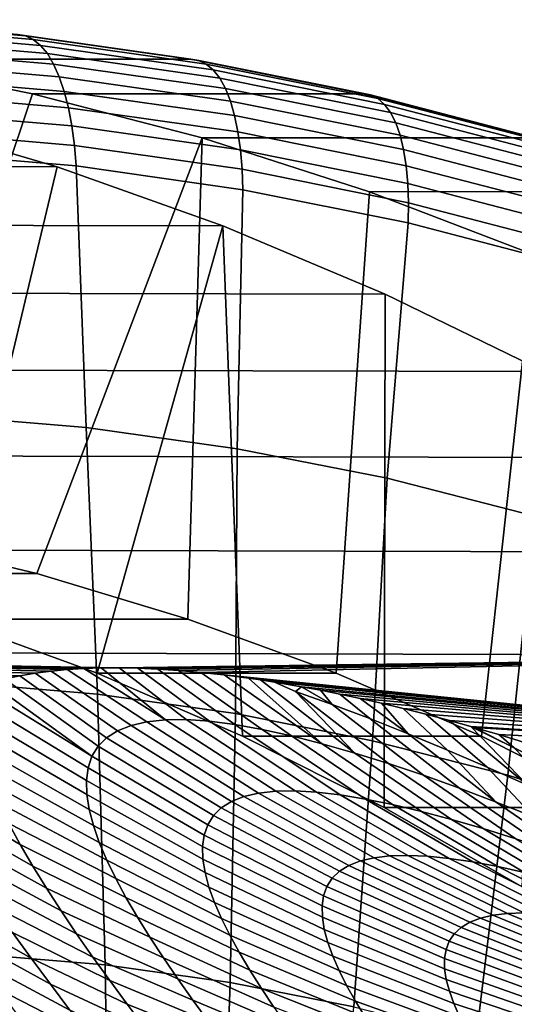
# Model space of a CAD drawing. Header units: metres. Extents: x -248 to 28, y -28 to 28.
# Tile 94 of 256: x -207.27 to -204.09, y 16.13 to 22.47. Entities that reach past the tile are written whole.
import ezdxf

# ---------------------------------------------------------------- set-up
doc = ezdxf.new("R2010")
doc.units = ezdxf.units.M
doc.layers.add('solid_10_061_053_XXX', color=7, linetype='CONTINUOUS')

msp = doc.modelspace()

# ---------------------------------------------------------------- linework, layer by layer
at = {"layer": 'solid_10_061_053_XXX'}
for points in [[(-208.357529, 22.460312, 181.746368), (-207.23584, 22.364767, 181.338104), (-207.287338, 22.372534, 181.194168), (-208.409424, 22.468111, 181.602585)], [(-208.306915, 22.436966, 181.889099), (-207.186371, 22.34152, 181.481247), (-207.23584, 22.364767, 181.338104), (-208.357529, 22.460312, 181.746368)], [(-208.258148, 22.398315, 182.029114), (-207.139542, 22.303034, 181.621964), (-207.186371, 22.34152, 181.481247), (-208.306915, 22.436966, 181.889099)], [(-207.287338, 22.372534, 181.194168), (-206.171631, 22.213539, 180.788086), (-208.298172, 22.213524, 174.94519), (-209.413971, 22.372534, 175.351318)], [(-208.211731, 22.344763, 182.164963), (-207.09581, 22.24971, 181.758789), (-207.139542, 22.303034, 181.621964), (-208.258148, 22.398315, 182.029114)], [(-207.23584, 22.364767, 181.338104), (-206.120499, 22.205828, 180.932159), (-206.171631, 22.213539, 180.788086), (-207.287338, 22.372534, 181.194168)], [(-208.168167, 22.276871, 182.295227), (-207.055634, 22.182106, 181.890289), (-207.09581, 22.24971, 181.758789), (-208.211731, 22.344763, 182.164963)], [(-207.186371, 22.34152, 181.481247), (-206.072205, 22.182745, 181.075729), (-206.120499, 22.205828, 180.932159), (-207.23584, 22.364767, 181.338104)], [(-207.139542, 22.303034, 181.621964), (-206.027283, 22.144533, 181.217148), (-206.072205, 22.182745, 181.075729), (-207.186371, 22.34152, 181.481247)], [(-207.09581, 22.24971, 181.758789), (-205.986206, 22.091589, 181.354935), (-206.027283, 22.144533, 181.217148), (-207.139542, 22.303034, 181.621964)], [(-208.127914, 22.195343, 182.418549), (-207.01944, 22.100925, 182.015106), (-207.055634, 22.182106, 181.890289), (-208.168167, 22.276871, 182.295227)], [(-207.055634, 22.182106, 181.890289), (-205.949402, 22.024464, 181.487656), (-205.986206, 22.091589, 181.354935), (-207.09581, 22.24971, 181.758789)], [(-207.192139, 21.991592, 174.542633), (-208.148468, 19.138311, 174.890701), (-209.14444, 19.315174, 175.253204), (-208.298172, 22.213524, 174.94519)], [(-206.171631, 22.213539, 180.788086), (-205.06543, 21.991577, 180.385468), (-207.192139, 21.991592, 174.542633), (-208.298172, 22.213524, 174.94519)], [(-208.09137, 22.101034, 182.533646), (-206.98761, 22.007017, 182.131912), (-207.01944, 22.100925, 182.015106), (-208.127914, 22.195343, 182.418549)], [(-207.01944, 22.100925, 182.015106), (-205.917267, 21.943861, 181.613937), (-205.949402, 22.024464, 181.487656), (-207.055634, 22.182106, 181.890289)], [(-206.120499, 22.205828, 180.932159), (-205.014694, 21.983942, 180.529678), (-205.06543, 21.991577, 180.385468), (-206.171631, 22.213539, 180.788086)], [(-206.072205, 22.182745, 181.075729), (-204.967545, 21.961092, 180.67366), (-205.014694, 21.983942, 180.529678), (-206.120499, 22.205828, 180.932159)], [(-206.027283, 22.144533, 181.217148), (-204.92453, 21.92326, 180.815781), (-204.967545, 21.961092, 180.67366), (-206.072205, 22.182745, 181.075729)], [(-205.986206, 22.091589, 181.354935), (-204.886093, 21.870846, 180.954529), (-204.92453, 21.92326, 180.815781), (-206.027283, 22.144533, 181.217148)], [(-208.058929, 21.994925, 182.639313), (-206.960464, 21.90136, 182.239502), (-206.98761, 22.007017, 182.131912), (-208.09137, 22.101034, 182.533646)], [(-206.98761, 22.007017, 182.131912), (-205.890121, 21.85062, 181.732452), (-205.917267, 21.943861, 181.613937), (-207.01944, 22.100925, 182.015106)], [(-205.949402, 22.024464, 181.487656), (-204.852631, 21.804392, 181.08847), (-204.886093, 21.870846, 180.954529), (-205.986206, 22.091589, 181.354935)], [(-206.098541, 21.707275, 174.144592), (-207.163055, 18.903301, 174.532043), (-208.148468, 19.138311, 174.890701), (-207.192139, 21.991592, 174.542633)], [(-208.03093, 21.878124, 182.734451), (-206.938293, 21.785057, 182.336761), (-206.960464, 21.90136, 182.239502), (-208.058929, 21.994925, 182.639313)], [(-205.06543, 21.991577, 180.385468), (-203.971909, 21.707277, 179.987457), (-206.098541, 21.707275, 174.144592), (-207.192139, 21.991592, 174.542633)], [(-206.960464, 21.90136, 182.239502), (-205.86824, 21.745714, 181.841965), (-205.890121, 21.85062, 181.732452), (-206.98761, 22.007017, 182.131912)], [(-205.917267, 21.943861, 181.613937), (-204.824509, 21.724594, 181.216217), (-204.852631, 21.804392, 181.08847), (-205.949402, 22.024464, 181.487656)], [(-205.014694, 21.983942, 180.529678), (-203.921555, 21.699741, 180.131805), (-203.971909, 21.707277, 179.987457), (-205.06543, 21.991577, 180.385468)], [(-205.890121, 21.85062, 181.732452), (-204.802002, 21.632284, 181.336411), (-204.824509, 21.724594, 181.216217), (-205.917267, 21.943861, 181.613937)], [(-204.967545, 21.961092, 180.67366), (-203.875549, 21.677187, 180.276199), (-203.921555, 21.699741, 180.131805), (-205.014694, 21.983942, 180.529678)], [(-204.92453, 21.92326, 180.815781), (-203.834412, 21.639845, 180.419006), (-203.875549, 21.677187, 180.276199), (-204.967545, 21.961092, 180.67366)], [(-204.886093, 21.870846, 180.954529), (-203.798584, 21.588106, 180.558701), (-203.834412, 21.639845, 180.419006), (-204.92453, 21.92326, 180.815781)], [(-208.00766, 21.75185, 182.818054), (-206.921341, 21.659321, 182.422668), (-206.938293, 21.785057, 182.336761), (-208.03093, 21.878124, 182.734451)], [(-206.938293, 21.785057, 182.336761), (-205.851883, 21.630236, 181.941345), (-205.86824, 21.745714, 181.841965), (-206.960464, 21.90136, 182.239502)], [(-204.852631, 21.804392, 181.08847), (-203.768417, 21.522512, 180.693848), (-203.798584, 21.588106, 180.558701), (-204.886093, 21.870846, 180.954529)], [(-220.319107, 21.855814, 136.753342), (-208.116165, 21.839777, 170.090149), (-207.032303, 21.521244, 169.695648), (-219.233185, 21.540352, 136.358109)], [(-208.702301, 18.903343, 170.303482), (-207.730255, 18.610832, 169.949692), (-207.032303, 21.521244, 169.695648), (-208.116165, 21.839777, 170.090149)], [(-205.86824, 21.745714, 181.841965), (-204.785355, 21.528427, 181.44783), (-204.802002, 21.632284, 181.336411), (-205.890121, 21.85062, 181.732452)], [(-204.824509, 21.724594, 181.216217), (-203.744263, 21.443747, 180.823029), (-203.768417, 21.522512, 180.693848), (-204.852631, 21.804392, 181.08847)], [(-208.00766, 21.75185, 182.818054), (-207.98941, 21.618793, 182.88858), (-206.909714, 21.526821, 182.495605), (-206.921341, 21.659321, 182.422668)], [(-206.921341, 21.659321, 182.422668), (-205.841187, 21.505394, 182.029526), (-205.851883, 21.630236, 181.941345), (-206.938293, 21.785057, 182.336761)], [(-205.851883, 21.630236, 181.941345), (-204.774734, 21.414103, 181.549286), (-204.785355, 21.528427, 181.44783), (-205.86824, 21.745714, 181.841965)], [(-206.098541, 21.707275, 174.144592), (-206.191345, 18.610897, 174.178375), (-207.163055, 18.903301, 174.532043)], [(-205.020767, 21.361437, 173.752319), (-205.236221, 18.261953, 173.830734), (-206.191345, 18.610897, 174.178375), (-206.098541, 21.707275, 174.144592)], [(-203.971909, 21.707277, 179.987457), (-202.894165, 21.361446, 179.595184), (-205.020767, 21.361437, 173.752319), (-206.098541, 21.707275, 174.144592)], [(-204.802002, 21.632284, 181.336411), (-203.726349, 21.352631, 180.944916), (-203.744263, 21.443747, 180.823029), (-204.824509, 21.724594, 181.216217)], [(-207.82547, 19.925571, 183.65506), (-206.846878, 19.843613, 183.298889), (-206.909714, 21.526821, 182.495605), (-207.98941, 21.618793, 182.88858)], [(-206.921341, 21.659321, 182.422668), (-206.909714, 21.526821, 182.495605), (-205.836212, 21.373837, 182.104874), (-205.841187, 21.505394, 182.029526)], [(-205.841187, 21.505394, 182.029526), (-204.770264, 21.290508, 181.63974), (-204.774734, 21.414103, 181.549286), (-205.851883, 21.630236, 181.941345)], [(-204.785355, 21.528427, 181.44783), (-203.714859, 21.250114, 181.058197), (-203.726349, 21.352631, 180.944916), (-204.802002, 21.632284, 181.336411)], [(-219.233185, 21.540352, 136.358109), (-207.032303, 21.521244, 169.695648), (-205.965668, 21.141769, 169.307434), (-218.164627, 21.163853, 135.969177)], [(-207.730255, 18.610832, 169.949692), (-206.775497, 18.26203, 169.602188), (-205.965668, 21.141769, 169.307434), (-207.032303, 21.521244, 169.695648)], [(-206.846878, 19.843613, 183.298889), (-205.873657, 19.707262, 182.944672), (-205.836212, 21.373837, 182.104874), (-206.909714, 21.526821, 182.495605)], [(-204.770264, 21.290508, 181.63974), (-205.841187, 21.505394, 182.029526), (-205.836212, 21.373837, 182.104874), (-204.771896, 21.160275, 181.717499)], [(-204.774734, 21.414103, 181.549286), (-203.70993, 21.13727, 181.161728), (-203.714859, 21.250114, 181.058197), (-204.785355, 21.528427, 181.44783)], [(-205.873657, 19.707262, 182.944672), (-204.908478, 19.516897, 182.593369), (-204.771896, 21.160275, 181.717499), (-205.836212, 21.373837, 182.104874)], [(-203.961868, 20.955067, 173.366913), (-204.30069, 17.85759, 173.490234), (-205.236221, 18.261953, 173.830734), (-205.020767, 21.361437, 173.752319)], [(-202.894165, 21.361446, 179.595184), (-201.835236, 20.955065, 179.209763), (-203.961868, 20.955067, 173.366913), (-205.020767, 21.361437, 173.752319)], [(-204.770264, 21.290508, 181.63974), (-203.711609, 21.015272, 181.254425), (-203.70993, 21.13727, 181.161728), (-204.774734, 21.414103, 181.549286)], [(-203.711609, 21.015272, 181.254425), (-204.770264, 21.290508, 181.63974), (-204.771896, 21.160275, 181.717499), (-203.719742, 20.886726, 181.334549)], [(-218.164627, 21.163853, 135.969177), (-205.965668, 21.141769, 169.307434), (-204.919525, 20.702475, 168.926666), (-217.116409, 20.727367, 135.587662)], [(-206.775497, 18.26203, 169.602188), (-205.839752, 17.857574, 169.261597), (-205.965668, 21.141769, 169.307434)], [(-205.839752, 17.857574, 169.261597), (-204.926483, 17.398935, 168.929199), (-204.919525, 20.702475, 168.926666), (-205.965668, 21.141769, 169.307434)], [(-204.908478, 19.516897, 182.593369), (-203.953995, 19.273037, 182.245956), (-203.719742, 20.886726, 181.334549), (-204.771896, 21.160275, 181.717499)], [(-202.924759, 20.489277, 172.989426), (-203.387451, 17.398964, 173.157837), (-204.30069, 17.85759, 173.490234), (-203.961868, 20.955067, 173.366913)], [(-217.116409, 20.727367, 135.587662), (-204.919525, 20.702475, 168.926666), (-203.896973, 20.204691, 168.554489), (-216.091476, 20.232119, 135.214615)], [(-204.926483, 17.398935, 168.929199), (-204.038544, 16.887571, 168.606018), (-203.896973, 20.204691, 168.554489), (-204.919525, 20.702475, 168.926666)], [(-216.091476, 20.232119, 135.214615), (-203.896973, 20.204691, 168.554489), (-202.900574, 19.649662, 168.191833), (-215.092728, 19.679502, 134.851089)], [(-207.666428, 18.201849, 184.356125), (-206.772491, 18.12698, 184.030762), (-206.846878, 19.843613, 183.298889), (-207.82547, 19.925571, 183.65506)], [(-206.772491, 18.12698, 184.030762), (-205.883469, 18.002426, 183.707184), (-205.873657, 19.707262, 182.944672), (-206.846878, 19.843613, 183.298889)], [(-205.883469, 18.002426, 183.707184), (-205.001785, 17.828527, 183.386276), (-204.908478, 19.516897, 182.593369), (-205.873657, 19.707262, 182.944672)], [(-215.092728, 19.679502, 134.851089), (-202.900574, 19.649662, 168.191833), (-201.933365, 19.039062, 167.839798), (-214.123169, 19.071201, 134.498215)], [(-205.001785, 17.828527, 183.386276), (-204.129868, 17.605764, 183.068924), (-203.953995, 19.273037, 182.245956), (-204.908478, 19.516897, 182.593369)], [(-204.129868, 17.605764, 183.068924), (-203.270096, 17.334743, 182.755997), (-203.012802, 18.976351, 181.903397), (-203.953995, 19.273037, 182.245956)], [(-208.148468, 19.138311, 174.890701), (-207.163055, 18.903301, 174.532043), (-208.702301, 18.903343, 170.303482), (-209.687408, 19.138281, 170.662033)], [(-214.123169, 19.071201, 134.498215), (-201.933365, 19.039062, 167.839798), (-200.998032, 18.374611, 167.499359), (-213.185272, 18.408754, 134.156845)], [(-207.163055, 18.903301, 174.532043), (-206.191345, 18.610897, 174.178375), (-207.730255, 18.610832, 169.949692), (-208.702301, 18.903343, 170.303482)], [(-206.191345, 18.610897, 174.178375), (-205.236221, 18.261953, 173.830734), (-206.775497, 18.26203, 169.602188), (-207.730255, 18.610832, 169.949692)], [(-206.634018, 18.297245, 151.696548), (-213.185272, 18.408754, 134.156845), (-200.998032, 18.374611, 167.499359)], [(-207.273499, 18.246824, 149.734406), (-207.371307, 18.226599, 149.383881), (-213.185272, 18.408754, 134.156845)], [(-207.173645, 18.2633, 150.075623), (-207.273499, 18.246824, 149.734406), (-213.185272, 18.408754, 134.156845)], [(-207.071579, 18.276279, 150.408859), (-207.173645, 18.2633, 150.075623), (-213.185272, 18.408754, 134.156845)], [(-206.967484, 18.286097, 150.734863), (-207.071579, 18.276279, 150.408859), (-213.185272, 18.408754, 134.156845)], [(-206.860214, 18.292812, 151.056961), (-206.967484, 18.286097, 150.734863), (-213.185272, 18.408754, 134.156845)], [(-206.749527, 18.296469, 151.376007), (-206.860214, 18.292812, 151.056961), (-213.185272, 18.408754, 134.156845)], [(-206.634018, 18.297245, 151.696548), (-206.749527, 18.296469, 151.376007), (-213.185272, 18.408754, 134.156845)], [(-206.513336, 18.295095, 152.019318), (-206.634018, 18.297245, 151.696548), (-200.998032, 18.374611, 167.499359)], [(-206.385544, 18.289661, 152.348267), (-206.513336, 18.295095, 152.019318), (-200.998032, 18.374611, 167.499359)], [(-206.250626, 18.280802, 152.682831), (-206.385544, 18.289661, 152.348267), (-200.998032, 18.374611, 167.499359)], [(-206.108154, 18.268223, 153.023041), (-206.250626, 18.280802, 152.682831), (-200.998032, 18.374611, 167.499359)], [(-206.108154, 18.268223, 153.023041), (-200.998032, 18.374611, 167.499359), (-200.09726, 17.658192, 167.171509)], [(-206.714478, 17.847565, 149.570053), (-207.273499, 18.246824, 149.734406), (-207.173645, 18.2633, 150.075623), (-206.643753, 17.892578, 149.952988)], [(-206.557037, 17.927059, 150.335312), (-206.643753, 17.892578, 149.952988), (-207.173645, 18.2633, 150.075623), (-207.071579, 18.276279, 150.408859)], [(-206.454407, 17.950583, 150.715637), (-206.557037, 17.927059, 150.335312), (-207.071579, 18.276279, 150.408859), (-206.967484, 18.286097, 150.734863)], [(-206.335693, 17.962831, 151.092422), (-206.454407, 17.950583, 150.715637), (-206.967484, 18.286097, 150.734863), (-206.860214, 18.292812, 151.056961)], [(-206.335693, 17.962831, 151.092422), (-206.860214, 18.292812, 151.056961), (-206.749527, 18.296469, 151.376007)], [(-205.236221, 18.261953, 173.830734), (-204.30069, 17.85759, 173.490234), (-205.839752, 17.857574, 169.261597), (-206.775497, 18.26203, 169.602188)], [(-206.335693, 17.962831, 151.092422), (-206.749527, 18.296469, 151.376007), (-206.634018, 18.297245, 151.696548), (-206.201157, 17.963722, 151.464279)], [(-206.201157, 17.963722, 151.464279), (-206.634018, 18.297245, 151.696548), (-206.513336, 18.295095, 152.019318), (-206.051987, 17.953449, 151.830063)], [(-205.888794, 17.932365, 152.188507), (-206.051987, 17.953449, 151.830063), (-206.513336, 18.295095, 152.019318), (-206.385544, 18.289661, 152.348267)], [(-205.712479, 17.900888, 152.538605), (-205.888794, 17.932365, 152.188507), (-206.385544, 18.289661, 152.348267), (-206.250626, 18.280802, 152.682831)], [(-205.524323, 17.859518, 152.879486), (-205.712479, 17.900888, 152.538605), (-206.250626, 18.280802, 152.682831), (-206.108154, 18.268223, 153.023041)], [(-205.958023, 18.251694, 153.368423), (-206.108154, 18.268223, 153.023041), (-200.09726, 17.658192, 167.171509)], [(-205.325394, 17.80879, 153.210403), (-205.524323, 17.859518, 152.879486), (-206.108154, 18.268223, 153.023041), (-205.958023, 18.251694, 153.368423)], [(-205.800156, 18.231077, 153.718674), (-205.958023, 18.251694, 153.368423), (-200.09726, 17.658192, 167.171509)], [(-205.325394, 17.80879, 153.210403), (-205.958023, 18.251694, 153.368423), (-205.800156, 18.231077, 153.718674)], [(-206.772491, 18.12698, 184.030762), (-207.666428, 18.201849, 184.356125), (-207.530869, 16.45273, 184.996597), (-206.722839, 16.385056, 184.702499)], [(-206.809189, 17.727844, 148.807617), (-207.541672, 18.179449, 148.726059), (-207.466629, 18.202213, 149.023636)], [(-206.809189, 17.727844, 148.807617), (-207.466629, 18.202213, 149.023636), (-207.371307, 18.226599, 149.383881), (-206.769501, 17.792473, 149.187836)], [(-206.769501, 17.792473, 149.187836), (-207.371307, 18.226599, 149.383881), (-207.273499, 18.246824, 149.734406), (-206.714478, 17.847565, 149.570053)], [(-205.724228, 18.220005, 153.882538), (-205.800156, 18.231077, 153.718674), (-200.09726, 17.658192, 167.171509)], [(-205.116699, 17.749201, 153.530731), (-205.325394, 17.80879, 153.210403), (-205.800156, 18.231077, 153.718674), (-205.724228, 18.220005, 153.882538)], [(-205.633942, 18.205904, 154.073761), (-205.724228, 18.220005, 153.882538), (-200.09726, 17.658192, 167.171509)], [(-205.116699, 17.749201, 153.530731), (-205.724228, 18.220005, 153.882538), (-205.633942, 18.205904, 154.073761), (-205.496857, 18.145353, 154.205917)], [(-205.45929, 18.176043, 154.433701), (-205.633942, 18.205904, 154.073761), (-200.09726, 17.658192, 167.171509)], [(-205.496857, 18.145353, 154.205917), (-205.633942, 18.205904, 154.073761), (-205.45929, 18.176043, 154.433701)], [(-206.809189, 17.727844, 148.807617), (-206.834106, 17.654266, 148.430573), (-207.563522, 18.095358, 148.328796), (-207.541672, 18.179449, 148.726059)], [(-205.883469, 18.002426, 183.707184), (-206.772491, 18.12698, 184.030762), (-206.722839, 16.385056, 184.702499), (-205.91925, 16.272472, 184.410019)], [(-205.496857, 18.145353, 154.205917), (-205.45929, 18.176043, 154.433701), (-205.261429, 18.061783, 154.515305)], [(-205.496857, 18.145353, 154.205917), (-204.899292, 17.681295, 153.83989), (-205.116699, 17.749201, 153.530731)], [(-205.496857, 18.145353, 154.205917), (-205.261429, 18.061783, 154.515305), (-204.674164, 17.605629, 154.137558), (-204.899292, 17.681295, 153.83989)], [(-205.337418, 18.153135, 154.676895), (-205.45929, 18.176043, 154.433701), (-200.09726, 17.658192, 167.171509)], [(-205.261429, 18.061783, 154.515305), (-205.45929, 18.176043, 154.433701), (-205.337418, 18.153135, 154.676895)], [(-205.211395, 18.127901, 154.922577), (-205.337418, 18.153135, 154.676895), (-200.09726, 17.658192, 167.171509)], [(-205.019348, 17.970558, 154.812073), (-205.261429, 18.061783, 154.515305), (-205.337418, 18.153135, 154.676895), (-205.211395, 18.127901, 154.922577)], [(-205.080627, 18.099983, 155.171082), (-205.211395, 18.127901, 154.922577), (-200.09726, 17.658192, 167.171509)], [(-204.771622, 17.872326, 155.096069), (-205.019348, 17.970558, 154.812073), (-205.211395, 18.127901, 154.922577), (-205.080627, 18.099983, 155.171082)], [(-206.834106, 17.654266, 148.430573), (-206.844971, 17.57235, 148.057648), (-207.569901, 18.002007, 147.937698), (-207.563522, 18.095358, 148.328796)], [(-205.261429, 18.061783, 154.515305), (-205.019348, 17.970558, 154.812073), (-204.442368, 17.522772, 154.423523), (-204.674164, 17.605629, 154.137558)], [(-204.944687, 18.069143, 155.422775), (-205.080627, 18.099983, 155.171082), (-200.09726, 17.658192, 167.171509)], [(-204.771622, 17.872326, 155.096069), (-205.080627, 18.099983, 155.171082), (-204.944687, 18.069143, 155.422775)], [(-204.803772, 18.035448, 155.67749), (-204.944687, 18.069143, 155.422775), (-200.09726, 17.658192, 167.171509)], [(-204.771622, 17.872326, 155.096069), (-204.944687, 18.069143, 155.422775), (-204.803772, 18.035448, 155.67749), (-204.519196, 17.767681, 155.367279)], [(-206.844971, 17.57235, 148.057648), (-206.842361, 17.48275, 147.689774), (-207.562195, 17.900501, 147.552811), (-207.569901, 18.002007, 147.937698)], [(-205.001785, 17.828527, 183.386276), (-205.883469, 18.002426, 183.707184), (-205.91925, 16.272472, 184.410019), (-205.122284, 16.115284, 184.119949)], [(-204.657562, 17.998482, 155.934738), (-204.803772, 18.035448, 155.67749), (-200.09726, 17.658192, 167.171509)], [(-204.262939, 17.657213, 155.625809), (-204.519196, 17.767681, 155.367279), (-204.803772, 18.035448, 155.67749), (-204.657562, 17.998482, 155.934738)], [(-204.505508, 17.958061, 156.19545), (-204.657562, 17.998482, 155.934738), (-200.09726, 17.658192, 167.171509)], [(-204.003723, 17.541494, 155.871826), (-204.262939, 17.657213, 155.625809), (-204.657562, 17.998482, 155.934738), (-204.505508, 17.958061, 156.19545)], [(-205.735229, 17.490665, 150.511002), (-205.83017, 17.468645, 150.154449), (-206.557037, 17.927059, 150.335312), (-206.454407, 17.950583, 150.715637)], [(-205.625351, 17.502739, 150.864182), (-205.735229, 17.490665, 150.511002), (-206.454407, 17.950583, 150.715637), (-206.335693, 17.962831, 151.092422)], [(-205.500793, 17.504795, 151.212799), (-205.625351, 17.502739, 150.864182), (-206.335693, 17.962831, 151.092422), (-206.201157, 17.963722, 151.464279)], [(-205.362564, 17.496981, 151.555969), (-205.500793, 17.504795, 151.212799), (-206.201157, 17.963722, 151.464279), (-206.051987, 17.953449, 151.830063)], [(-205.211166, 17.479582, 151.892609), (-205.362564, 17.496981, 151.555969), (-206.051987, 17.953449, 151.830063), (-205.888794, 17.932365, 152.188507)], [(-205.04744, 17.452938, 152.221832), (-205.211166, 17.479582, 151.892609), (-205.888794, 17.932365, 152.188507), (-205.712479, 17.900888, 152.538605)], [(-205.019348, 17.970558, 154.812073), (-204.771622, 17.872326, 155.096069), (-204.204849, 17.433306, 154.697601), (-204.442368, 17.522772, 154.423523)], [(-204.368607, 17.92004, 156.424744), (-204.505508, 17.958061, 156.19545), (-200.09726, 17.658192, 167.171509)], [(-204.003723, 17.541494, 155.871826), (-204.505508, 17.958061, 156.19545), (-204.368607, 17.92004, 156.424744)], [(-206.842361, 17.48275, 147.689774), (-206.827026, 17.386122, 147.327621), (-207.541275, 17.791573, 147.17485), (-207.562195, 17.900501, 147.552811)], [(-205.9104, 17.436943, 149.795868), (-205.97583, 17.39592, 149.436447), (-206.714478, 17.847565, 149.570053), (-206.643753, 17.892578, 149.952988)], [(-205.83017, 17.468645, 150.154449), (-205.9104, 17.436943, 149.795868), (-206.643753, 17.892578, 149.952988), (-206.557037, 17.927059, 150.335312)], [(-204.872482, 17.417459, 152.542908), (-205.04744, 17.452938, 152.221832), (-205.712479, 17.900888, 152.538605), (-205.524323, 17.859518, 152.879486)], [(-204.771622, 17.872326, 155.096069), (-204.519196, 17.767681, 155.367279), (-204.204849, 17.433306, 154.697601)], [(-204.348511, 17.914326, 156.457932), (-204.368607, 17.92004, 156.424744), (-200.09726, 17.658192, 167.171509)], [(-204.089233, 17.78318, 156.665543), (-204.368607, 17.92004, 156.424744), (-204.348511, 17.914326, 156.457932)], [(-204.089233, 17.78318, 156.665543), (-203.742279, 17.421059, 156.105606), (-204.003723, 17.541494, 155.871826), (-204.368607, 17.92004, 156.424744)], [(-204.187775, 17.867323, 156.719391), (-204.348511, 17.914326, 156.457932), (-200.09726, 17.658192, 167.171509)], [(-204.089233, 17.78318, 156.665543), (-204.348511, 17.914326, 156.457932), (-204.187775, 17.867323, 156.719391)], [(-205.97583, 17.39592, 149.436447), (-206.026749, 17.345959, 149.077347), (-206.769501, 17.792473, 149.187836), (-206.714478, 17.847565, 149.570053)], [(-204.30069, 17.85759, 173.490234), (-203.387451, 17.398964, 173.157837), (-204.926483, 17.398935, 168.929199), (-205.839752, 17.857574, 169.261597)], [(-204.687271, 17.37359, 152.855133), (-204.872482, 17.417459, 152.542908), (-205.524323, 17.859518, 152.879486), (-205.325394, 17.80879, 153.210403)], [(-204.492737, 17.321741, 153.157944), (-204.687271, 17.37359, 152.855133), (-205.325394, 17.80879, 153.210403), (-205.116699, 17.749201, 153.530731)], [(-204.129868, 17.605764, 183.068924), (-205.001785, 17.828527, 183.386276), (-205.122284, 16.115284, 184.119949), (-204.334152, 15.913927, 183.833099)], [(-204.022644, 17.816866, 156.981033), (-204.187775, 17.867323, 156.719391), (-200.09726, 17.658192, 167.171509)], [(-203.808838, 17.641886, 156.892731), (-204.089233, 17.78318, 156.665543), (-204.187775, 17.867323, 156.719391), (-204.022644, 17.816866, 156.981033)], [(-206.827026, 17.386122, 147.327621), (-206.799835, 17.283094, 146.971802), (-207.508087, 17.675955, 146.804413), (-207.541275, 17.791573, 147.17485)], [(-206.026749, 17.345959, 149.077347), (-206.063492, 17.287519, 148.719727), (-206.809189, 17.727844, 148.807617), (-206.769501, 17.792473, 149.187836)], [(-204.289764, 17.262373, 153.450851), (-204.492737, 17.321741, 153.157944), (-205.116699, 17.749201, 153.530731), (-204.899292, 17.681295, 153.83989)], [(-204.262939, 17.657213, 155.625809), (-203.962509, 17.337769, 154.959854), (-204.204849, 17.433306, 154.697601), (-204.519196, 17.767681, 155.367279)], [(-203.808838, 17.641886, 156.892731), (-203.479355, 17.296423, 156.327515), (-203.742279, 17.421059, 156.105606), (-204.089233, 17.78318, 156.665543)], [(-207.343994, 17.295876, 145.74231), (-207.270813, 17.160189, 145.405334), (-207.936142, 17.549107, 145.211578), (-208.015198, 17.698204, 145.560287)], [(-206.063492, 17.287519, 148.719727), (-206.086578, 17.221107, 148.364624), (-206.834106, 17.654266, 148.430573), (-206.809189, 17.727844, 148.807617)], [(-204.079315, 17.195951, 153.733521), (-204.289764, 17.262373, 153.450851), (-204.899292, 17.681295, 153.83989), (-204.674164, 17.605629, 154.137558)], [(-206.799835, 17.283094, 146.971802), (-206.761673, 17.174309, 146.622818), (-207.463531, 17.554365, 146.442017), (-207.508087, 17.675955, 146.804413)], [(-206.086578, 17.221107, 148.364624), (-206.096649, 17.147236, 148.012909), (-206.844971, 17.57235, 148.057648), (-206.834106, 17.654266, 148.430573)], [(-204.003723, 17.541494, 155.871826), (-203.716202, 17.236698, 155.210327), (-203.962509, 17.337769, 154.959854), (-204.262939, 17.657213, 155.625809)], [(-206.761673, 17.174309, 146.622818), (-206.713348, 17.060358, 146.280975), (-207.408524, 17.427464, 146.087921), (-207.463531, 17.554365, 146.442017)], [(-206.096649, 17.147236, 148.012909), (-206.094284, 17.066463, 147.665344), (-206.842361, 17.48275, 147.689774), (-206.844971, 17.57235, 148.057648)], [(-203.86232, 17.122963, 154.005783), (-204.079315, 17.195951, 153.733521), (-204.674164, 17.605629, 154.137558), (-204.442368, 17.522772, 154.423523)], [(-203.270096, 17.334743, 182.755997), (-204.129868, 17.605764, 183.068924), (-204.334152, 15.913927, 183.833099), (-203.557007, 15.668951, 183.550232)], [(-207.270813, 17.160189, 145.405334), (-207.189804, 17.02091, 145.07695), (-207.848969, 17.396379, 144.872559), (-207.936142, 17.549107, 145.211578)], [(-204.99176, 17.075211, 150.298203), (-205.079422, 17.054686, 149.964218), (-205.83017, 17.468645, 150.154449), (-205.735229, 17.490665, 150.511002)], [(-204.89035, 17.087019, 150.628998), (-204.99176, 17.075211, 150.298203), (-205.735229, 17.490665, 150.511002), (-205.625351, 17.502739, 150.864182)], [(-204.775375, 17.09005, 150.955627), (-204.89035, 17.087019, 150.628998), (-205.625351, 17.502739, 150.864182), (-205.500793, 17.504795, 151.212799)], [(-204.647736, 17.084412, 151.277374), (-204.775375, 17.09005, 150.955627), (-205.500793, 17.504795, 151.212799), (-205.362564, 17.496981, 151.555969)], [(-204.507812, 17.070332, 151.593353), (-204.647736, 17.084412, 151.277374), (-205.362564, 17.496981, 151.555969), (-205.211166, 17.479582, 151.892609)], [(-203.639633, 17.0439, 154.267471), (-203.86232, 17.122963, 154.005783), (-204.442368, 17.522772, 154.423523), (-204.204849, 17.433306, 154.697601)], [(-206.713348, 17.060358, 146.280975), (-206.655746, 16.941793, 145.946487), (-207.343994, 17.295876, 145.74231), (-207.408524, 17.427464, 146.087921)], [(-206.094284, 17.066463, 147.665344), (-206.080139, 16.979343, 147.322586), (-206.827026, 17.386122, 147.327621), (-206.842361, 17.48275, 147.689774)], [(-205.153549, 17.02566, 149.628174), (-205.214081, 16.988434, 149.291077), (-205.97583, 17.39592, 149.436447), (-205.9104, 17.436943, 149.795868)], [(-205.079422, 17.054686, 149.964218), (-205.153549, 17.02566, 149.628174), (-205.9104, 17.436943, 149.795868), (-205.83017, 17.468645, 150.154449)], [(-204.356354, 17.048075, 151.902817), (-204.507812, 17.070332, 151.593353), (-205.211166, 17.479582, 151.892609), (-205.04744, 17.452938, 152.221832)], [(-204.194321, 17.017969, 152.205124), (-204.356354, 17.048075, 151.902817), (-205.04744, 17.452938, 152.221832), (-204.872482, 17.417459, 152.542908)], [(-203.412064, 16.959221, 154.518631), (-203.639633, 17.0439, 154.267471), (-204.204849, 17.433306, 154.697601), (-203.962509, 17.337769, 154.959854)], [(-207.189804, 17.02091, 145.07695), (-207.101791, 16.878506, 144.75708), (-207.754547, 17.240545, 144.543137), (-207.848969, 17.396379, 144.872559)], [(-206.080139, 16.979343, 147.322586), (-206.055038, 16.886412, 146.985123), (-206.799835, 17.283094, 146.971802), (-206.827026, 17.386122, 147.327621)], [(-205.214081, 16.988434, 149.291077), (-205.261276, 16.943331, 148.953979), (-206.026749, 17.345959, 149.077347), (-205.97583, 17.39592, 149.436447)], [(-203.387451, 17.398964, 173.157837), (-202.499298, 16.887472, 172.834579), (-204.038544, 16.887571, 168.606018), (-204.926483, 17.398935, 168.929199)], [(-204.022583, 16.980375, 152.499649), (-204.194321, 17.017969, 152.205124), (-204.872482, 17.417459, 152.542908), (-204.687271, 17.37359, 152.855133)], [(-203.841949, 16.935629, 152.785889), (-204.022583, 16.980375, 152.499649), (-204.687271, 17.37359, 152.855133), (-204.492737, 17.321741, 153.157944)], [(-205.261276, 16.943331, 148.953979), (-205.295456, 16.890732, 148.617874), (-206.063492, 17.287519, 148.719727), (-206.026749, 17.345959, 149.077347)], [(-203.653229, 16.884108, 153.063416), (-203.841949, 16.935629, 152.785889), (-204.492737, 17.321741, 153.157944), (-204.289764, 17.262373, 153.450851)], [(-207.101791, 16.878506, 144.75708), (-207.007538, 16.733395, 144.445618), (-207.653702, 17.082067, 144.223129), (-207.754547, 17.240545, 144.543137)], [(-206.655746, 16.941793, 145.946487), (-206.589722, 16.819147, 145.619537), (-207.270813, 17.160189, 145.405334), (-207.343994, 17.295876, 145.74231)], [(-206.055038, 16.886412, 146.985123), (-206.01976, 16.78821, 146.653442), (-206.761673, 17.174309, 146.622818), (-206.799835, 17.283094, 146.971802)], [(-205.295456, 16.890732, 148.617874), (-205.317093, 16.831059, 148.283676), (-206.086578, 17.221107, 148.364624), (-206.063492, 17.287519, 148.719727)], [(-203.457275, 16.826202, 153.33194), (-203.653229, 16.884108, 153.063416), (-204.289764, 17.262373, 153.450851), (-204.079315, 17.195951, 153.733521)], [(-206.01976, 16.78821, 146.653442), (-205.975052, 16.685242, 146.32782), (-206.713348, 17.060358, 146.280975), (-206.761673, 17.174309, 146.622818)], [(-205.317093, 16.831059, 148.283676), (-205.326782, 16.76474, 147.952148), (-206.096649, 17.147236, 148.012909), (-206.086578, 17.221107, 148.364624)], [(-206.589722, 16.819147, 145.619537), (-206.516052, 16.692883, 145.300125), (-207.189804, 17.02091, 145.07695), (-207.270813, 17.160189, 145.405334)], [(-205.326782, 16.76474, 147.952148), (-205.325043, 16.692242, 147.623947), (-206.094284, 17.066463, 147.665344), (-206.096649, 17.147236, 148.012909)], [(-207.007538, 16.733395, 144.445618), (-206.90773, 16.585934, 144.142334), (-207.547104, 16.921341, 143.912292), (-207.653702, 17.082067, 144.223129)], [(-205.975052, 16.685242, 146.32782), (-205.921753, 16.577974, 146.008453), (-206.655746, 16.941793, 145.946487), (-206.713348, 17.060358, 146.280975)], [(-205.325043, 16.692242, 147.623947), (-205.312469, 16.614025, 147.299652), (-206.080139, 16.979343, 147.322586), (-206.094284, 17.066463, 147.665344)], [(-204.307358, 16.686592, 149.765244), (-204.375778, 16.660133, 149.450455), (-205.153549, 17.02566, 149.628174), (-205.079422, 17.054686, 149.964218)], [(-204.226547, 16.705635, 150.077957), (-204.307358, 16.686592, 149.765244), (-205.079422, 17.054686, 149.964218), (-204.99176, 17.075211, 150.298203)], [(-204.133194, 16.717091, 150.38768), (-204.226547, 16.705635, 150.077957), (-204.99176, 17.075211, 150.298203), (-204.89035, 17.087019, 150.628998)], [(-204.027405, 16.720905, 150.693619), (-204.133194, 16.717091, 150.38768), (-204.89035, 17.087019, 150.628998), (-204.775375, 17.09005, 150.955627)], [(-203.909958, 16.717154, 150.995209), (-204.027405, 16.720905, 150.693619), (-204.775375, 17.09005, 150.955627), (-204.647736, 17.084412, 151.277374)], [(-203.781143, 16.706013, 151.291763), (-203.909958, 16.717154, 150.995209), (-204.647736, 17.084412, 151.277374), (-204.507812, 17.070332, 151.593353)], [(-203.641602, 16.687681, 151.582642), (-203.781143, 16.706013, 151.291763), (-204.507812, 17.070332, 151.593353), (-204.356354, 17.048075, 151.902817)], [(-203.492157, 16.662413, 151.867279), (-203.641602, 16.687681, 151.582642), (-204.356354, 17.048075, 151.902817), (-204.194321, 17.017969, 152.205124)], [(-206.516052, 16.692883, 145.300125), (-206.435471, 16.563416, 144.98822), (-207.101791, 16.878506, 144.75708), (-207.189804, 17.02091, 145.07695)], [(-204.431824, 16.626505, 149.134476), (-204.475708, 16.585966, 148.818161), (-205.261276, 16.943331, 148.953979), (-205.214081, 16.988434, 149.291077)], [(-204.375778, 16.660133, 149.450455), (-204.431824, 16.626505, 149.134476), (-205.214081, 16.988434, 149.291077), (-205.153549, 17.02566, 149.628174)], [(-203.333572, 16.630491, 152.145157), (-203.492157, 16.662413, 151.867279), (-204.194321, 17.017969, 152.205124), (-204.022583, 16.980375, 152.499649)], [(-207.31955, 16.594507, 143.317017), (-207.199768, 16.428949, 143.031921), (-207.808975, 16.772421, 142.796371), (-207.935242, 16.951517, 143.087936)], [(-206.90773, 16.585934, 144.142334), (-206.803055, 16.43644, 143.847), (-207.435516, 16.75872, 143.610352), (-207.547104, 16.921341, 143.912292)], [(-205.921753, 16.577974, 146.008453), (-205.860626, 16.466854, 145.695511), (-206.589722, 16.819147, 145.619537), (-206.655746, 16.941793, 145.946487)], [(-205.312469, 16.614025, 147.299652), (-205.28981, 16.530535, 146.979706), (-206.055038, 16.886412, 146.985123), (-206.080139, 16.979343, 147.322586)], [(-204.475708, 16.585966, 148.818161), (-204.507736, 16.538834, 148.502411), (-205.295456, 16.890732, 148.617874), (-205.261276, 16.943331, 148.953979)], [(-206.435471, 16.563416, 144.98822), (-206.348785, 16.431129, 144.683731), (-207.007538, 16.733395, 144.445618), (-207.101791, 16.878506, 144.75708)], [(-205.28981, 16.530535, 146.979706), (-205.257767, 16.442221, 146.66452), (-206.01976, 16.78821, 146.653442), (-206.055038, 16.886412, 146.985123)], [(-204.507736, 16.538834, 148.502411), (-204.528305, 16.485451, 148.187988), (-205.317093, 16.831059, 148.283676), (-205.295456, 16.890732, 148.617874)], [(-205.860626, 16.466854, 145.695511), (-205.792374, 16.352274, 145.389008), (-206.516052, 16.692883, 145.300125), (-206.589722, 16.819147, 145.619537)], [(-204.528305, 16.485451, 148.187988), (-204.537994, 16.426167, 147.87558), (-205.326782, 16.76474, 147.952148), (-205.317093, 16.831059, 148.283676)], [(-207.199768, 16.428949, 143.031921), (-207.076767, 16.26226, 142.754745), (-207.679352, 16.592382, 142.513626), (-207.808975, 16.772421, 142.796371)], [(-206.803055, 16.43644, 143.847), (-206.694122, 16.285183, 143.559387), (-207.31955, 16.594507, 143.317017), (-207.435516, 16.75872, 143.610352)], [(-206.348785, 16.431129, 144.683731), (-206.256638, 16.296349, 144.38652), (-206.90773, 16.585934, 144.142334), (-207.007538, 16.733395, 144.445618)], [(-205.257767, 16.442221, 146.66452), (-205.217072, 16.349506, 146.35437), (-205.975052, 16.685242, 146.32782), (-206.01976, 16.78821, 146.653442)], [(-204.537994, 16.426167, 147.87558), (-204.537231, 16.361361, 147.56572), (-205.325043, 16.692242, 147.623947), (-205.326782, 16.76474, 147.952148)], [(-205.792374, 16.352274, 145.389008), (-205.717712, 16.234591, 145.088913), (-206.435471, 16.563416, 144.98822), (-206.516052, 16.692883, 145.300125)], [(-205.217072, 16.349506, 146.35437), (-205.168427, 16.252775, 146.049423), (-205.921753, 16.577974, 146.008453), (-205.975052, 16.685242, 146.32782)], [(-204.537231, 16.361361, 147.56572), (-204.526611, 16.291409, 147.258926), (-205.312469, 16.614025, 147.299652), (-205.325043, 16.692242, 147.623947)], [(-203.516602, 16.365623, 149.558212), (-203.579773, 16.341612, 149.263351), (-204.375778, 16.660133, 149.450455), (-204.307358, 16.686592, 149.765244)], [(-203.442215, 16.383202, 149.851044), (-203.516602, 16.365623, 149.558212), (-204.307358, 16.686592, 149.765244), (-204.226547, 16.705635, 150.077957)], [(-203.356476, 16.394217, 150.141068), (-203.442215, 16.383202, 149.851044), (-204.226547, 16.705635, 150.077957), (-204.133194, 16.717091, 150.38768)], [(-203.259445, 16.398621, 150.427689), (-203.356476, 16.394217, 150.141068), (-204.133194, 16.717091, 150.38768), (-204.027405, 16.720905, 150.693619)], [(-204.526611, 16.291409, 147.258926), (-204.50676, 16.216675, 146.955566), (-205.28981, 16.530535, 146.979706), (-205.312469, 16.614025, 147.299652)], [(-203.631744, 16.311365, 148.967148), (-203.672729, 16.275085, 148.670349), (-204.475708, 16.585966, 148.818161), (-204.431824, 16.626505, 149.134476)], [(-203.579773, 16.341612, 149.263351), (-203.631744, 16.311365, 148.967148), (-204.431824, 16.626505, 149.134476), (-204.375778, 16.660133, 149.450455)], [(-207.076767, 16.26226, 142.754745), (-206.951004, 16.094614, 142.485123), (-207.54686, 16.411602, 142.239288), (-207.679352, 16.592382, 142.513626)], [(-206.694122, 16.285183, 143.559387), (-206.581467, 16.132391, 143.279175), (-207.199768, 16.428949, 143.031921), (-207.31955, 16.594507, 143.317017)], [(-206.256638, 16.296349, 144.38652), (-206.159637, 16.159359, 144.09639), (-206.803055, 16.43644, 143.847), (-206.90773, 16.585934, 144.142334)], [(-205.717712, 16.234591, 145.088913), (-205.63736, 16.11412, 144.795212), (-206.348785, 16.431129, 144.683731), (-206.435471, 16.563416, 144.98822)], [(-205.168427, 16.252775, 146.049423), (-205.112549, 16.152399, 145.749847), (-205.860626, 16.466854, 145.695511), (-205.921753, 16.577974, 146.008453)], [(-203.702988, 16.233028, 148.373718), (-203.722916, 16.185465, 148.077896), (-204.528305, 16.485451, 148.187988), (-204.507736, 16.538834, 148.502411)], [(-203.672729, 16.275085, 148.670349), (-203.702988, 16.233028, 148.373718), (-204.507736, 16.538834, 148.502411), (-204.475708, 16.585966, 148.818161)], [(-204.50676, 16.216675, 146.955566), (-204.478333, 16.137524, 146.656036), (-205.257767, 16.442221, 146.66452), (-205.28981, 16.530535, 146.979706)], [(-203.722916, 16.185465, 148.077896), (-203.732971, 16.132671, 147.783447), (-204.537994, 16.426167, 147.87558), (-204.528305, 16.485451, 148.187988)], [(-206.951004, 16.094614, 142.485123), (-206.822937, 15.926148, 142.222717), (-207.411942, 16.230234, 141.972931), (-207.54686, 16.411602, 142.239288)], [(-206.722839, 16.385056, 184.702499), (-207.530869, 16.45273, 184.996597), (-207.418961, 14.680658, 185.575607), (-206.697968, 14.620273, 185.313171)], [(-206.581467, 16.132391, 143.279175), (-206.465652, 15.978251, 143.006058), (-207.076767, 16.26226, 142.754745), (-207.199768, 16.428949, 143.031921)], [(-206.159637, 16.159359, 144.09639), (-206.058441, 16.020409, 143.813126), (-206.694122, 16.285183, 143.559387), (-206.803055, 16.43644, 143.847)], [(-205.63736, 16.11412, 144.795212), (-205.55188, 15.991142, 144.507751), (-206.256638, 16.296349, 144.38652), (-206.348785, 16.431129, 144.683731)], [(-205.112549, 16.152399, 145.749847), (-205.050079, 16.048704, 145.455658), (-205.792374, 16.352274, 145.389008), (-205.860626, 16.466854, 145.695511)], [(-204.478333, 16.137524, 146.656036), (-204.441971, 16.054296, 146.36055), (-205.217072, 16.349506, 146.35437), (-205.257767, 16.442221, 146.66452)], [(-203.732971, 16.132671, 147.783447), (-203.733582, 16.074951, 147.49086), (-204.537231, 16.361361, 147.56572), (-204.537994, 16.426167, 147.87558)], [(-205.91925, 16.272472, 184.410019), (-206.722839, 16.385056, 184.702499), (-206.697968, 14.620273, 185.313171), (-205.980927, 14.519814, 185.0522)], [(-205.050079, 16.048704, 145.455658), (-204.981674, 15.941986, 145.166855), (-205.717712, 16.234591, 145.088913), (-205.792374, 16.352274, 145.389008)], [(-204.441971, 16.054296, 146.36055), (-204.398315, 15.967308, 146.069275), (-205.168427, 16.252775, 146.049423), (-205.217072, 16.349506, 146.35437)], [(-203.733582, 16.074951, 147.49086), (-203.72525, 16.0126, 147.200516), (-204.526611, 16.291409, 147.258926), (-204.537231, 16.361361, 147.56572)], [(-207.275085, 16.048407, 141.714203), (-207.136688, 15.866214, 141.462677), (-207.650253, 16.117231, 141.119034), (-207.794983, 16.311665, 141.370056)], [(-206.058441, 16.020409, 143.813126), (-205.953552, 15.879705, 143.536499), (-206.581467, 16.132391, 143.279175), (-206.694122, 16.285183, 143.559387)], [(-205.55188, 15.991142, 144.507751), (-205.461884, 15.865894, 144.226364), (-206.159637, 16.159359, 144.09639), (-206.256638, 16.296349, 144.38652)], [(-203.72525, 16.0126, 147.200516), (-203.708557, 15.945906, 146.912796), (-204.50676, 16.216675, 146.955566), (-204.526611, 16.291409, 147.258926)], [(-206.822937, 15.926148, 142.222717), (-206.693008, 15.756971, 141.967178), (-207.275085, 16.048407, 141.714203), (-207.411942, 16.230234, 141.972931)], [(-206.465652, 15.978251, 143.006058), (-206.347153, 15.822921, 142.739777), (-206.951004, 16.094614, 142.485123), (-207.076767, 16.26226, 142.754745)], [(-205.122284, 16.115284, 184.119949), (-205.91925, 16.272472, 184.410019), (-205.980927, 14.519814, 185.0522), (-205.269806, 14.379558, 184.793365)], [(-204.981674, 15.941986, 145.166855), (-204.90799, 15.832505, 144.883423), (-205.63736, 16.11412, 144.795212), (-205.717712, 16.234591, 145.088913)], [(-204.398315, 15.967308, 146.069275), (-204.348038, 15.876857, 145.782379), (-205.112549, 16.152399, 145.749847), (-205.168427, 16.252775, 146.049423)], [(-205.461884, 15.865894, 144.226364), (-205.367966, 15.738584, 143.950912), (-206.058441, 16.020409, 143.813126), (-206.159637, 16.159359, 144.09639)], [(-203.708557, 15.945906, 146.912796), (-203.684082, 15.875157, 146.627991), (-204.478333, 16.137524, 146.656036), (-204.50676, 16.216675, 146.955566)], [(-205.953552, 15.879705, 143.536499), (-205.84549, 15.737421, 143.266235), (-206.465652, 15.978251, 143.006058), (-206.581467, 16.132391, 143.279175)], [(-204.348038, 15.876857, 145.782379), (-204.291687, 15.78321, 145.499863), (-205.050079, 16.048704, 145.455658), (-205.112549, 16.152399, 145.749847)], [(-203.684082, 15.875157, 146.627991), (-203.65239, 15.800622, 146.346329), (-204.441971, 16.054296, 146.36055), (-204.478333, 16.137524, 146.656036)]]:
    msp.add_3dface(points, dxfattribs=at)

doc.saveas('drawing.dxf')
